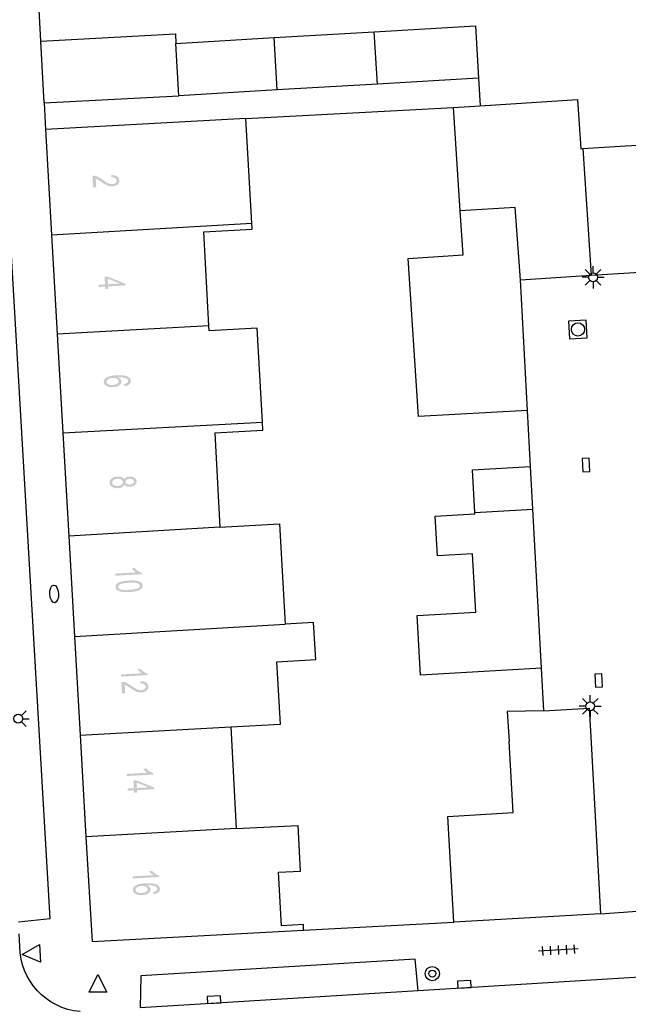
# Model space of a CAD drawing. Header units: metres. Extents: x 134521 to 134907, y 396000 to 396359.
# Tile 23 of 101: x 134618 to 134653, y 396096 to 396152. Entities that reach past the tile are written whole.
import ezdxf

# ---------------------------------------------------------------- set-up
doc = ezdxf.new("R2010")
doc.units = ezdxf.units.M
doc.header["$MEASUREMENT"] = 0

msp = doc.modelspace()

# ---------------------------------------------------------------- hatches: boundary and pattern name
at = {"linetype": 'Continuous', "lineweight": 0}
h = msp.add_hatch(color=251, dxfattribs=at)
edge = h.paths.add_edge_path()
edge.add_line((134622.509, 396142.687), (134622.332, 396142.677))
edge.add_line((134622.332, 396142.677), (134622.294, 396143.337))
edge.add_spline(control_points=[(134622.294, 396143.337), (134622.361, 396143.342), (134622.423, 396143.33), (134622.526, 396143.31), (134622.627, 396143.261), (134622.728, 396143.211), (134622.862, 396143.113), (134623.072, 396142.962), (134623.192, 396142.912), (134623.312, 396142.861), (134623.417, 396142.867), (134623.526, 396142.874), (134623.598, 396142.93), (134623.67, 396142.986), (134623.665, 396143.07), (134623.66, 396143.158), (134623.578, 396143.207), (134623.495, 396143.255), (134623.354, 396143.248)], knot_values=[0, 0, 0, 0.111111, 0.111111, 0.222222, 0.222222, 0.333333, 0.333333, 0.444444, 0.444444, 0.555556, 0.555556, 0.666667, 0.666667, 0.777778, 0.777778, 0.888889, 0.888889, 1, 1, 1], degree=2, periodic=0)
edge.add_line((134623.354, 396143.248), (134623.366, 396143.375))
edge.add_spline(control_points=[(134623.366, 396143.375), (134623.578, 396143.374), (134623.694, 396143.296), (134623.809, 396143.218), (134623.817, 396143.076), (134623.826, 396142.932), (134623.711, 396142.841), (134623.596, 396142.751), (134623.42, 396142.741), (134623.33, 396142.736), (134623.242, 396142.755), (134623.154, 396142.775), (134623.054, 396142.826), (134622.955, 396142.877), (134622.78, 396143), (134622.635, 396143.102), (134622.584, 396143.131), (134622.532, 396143.159), (134622.481, 396143.177)], knot_values=[0, 0, 0, 0.111111, 0.111111, 0.222222, 0.222222, 0.333333, 0.333333, 0.444444, 0.444444, 0.555556, 0.555556, 0.666667, 0.666667, 0.777778, 0.777778, 0.888889, 0.888889, 1, 1, 1], degree=2, periodic=0)
edge.add_line((134622.481, 396143.177), (134622.509, 396142.687))
h = msp.add_hatch(color=251, dxfattribs=at)
h.paths.add_polyline_path([(134623.021, 396136.932), (134623.013, 396137.066), (134622.655, 396137.046), (134622.648, 396137.168), (134623.006, 396137.189), (134622.981, 396137.622), (134623.15, 396137.631), (134624.146, 396137.232), (134624.152, 396137.131), (134623.182, 396137.076), (134623.19, 396136.941)])
h.paths.add_polyline_path([(134623.175, 396137.198), (134623.157, 396137.511), (134623.851, 396137.237)], flags=16)
h = msp.add_hatch(color=251, dxfattribs=at)
edge = h.paths.add_edge_path()
edge.add_line((134624.109, 396131.43), (134624.088, 396131.551))
edge.add_spline(control_points=[(134624.088, 396131.551), (134624.196, 396131.573), (134624.243, 396131.606), (134624.319, 396131.661), (134624.315, 396131.734), (134624.312, 396131.792), (134624.26, 396131.834), (134624.194, 396131.888), (134624.07, 396131.915), (134623.947, 396131.941), (134623.722, 396131.93), (134623.825, 396131.891), (134623.878, 396131.83), (134623.931, 396131.769), (134623.935, 396131.699), (134623.942, 396131.576), (134623.811, 396131.482), (134623.681, 396131.388), (134623.467, 396131.376), (134623.326, 396131.368), (134623.203, 396131.401), (134623.079, 396131.435), (134623.011, 396131.502), (134622.942, 396131.569), (134622.937, 396131.659), (134622.929, 396131.813), (134623.092, 396131.919), (134623.256, 396132.025), (134623.643, 396132.048), (134624.077, 396132.072), (134624.281, 396131.977), (134624.457, 396131.893), (134624.466, 396131.735), (134624.473, 396131.617), (134624.378, 396131.536), (134624.283, 396131.455), (134624.109, 396131.43)], knot_values=[0, 0, 0, 0.055556, 0.055556, 0.111111, 0.111111, 0.166667, 0.166667, 0.222222, 0.222222, 0.277778, 0.277778, 0.333333, 0.333333, 0.388889, 0.388889, 0.444444, 0.444444, 0.5, 0.5, 0.555556, 0.555556, 0.611111, 0.611111, 0.666667, 0.666667, 0.722222, 0.722222, 0.777778, 0.777778, 0.833333, 0.833333, 0.888889, 0.888889, 0.944444, 0.944444, 1, 1, 1], degree=2, periodic=0)
edge = h.paths.add_edge_path(flags=16)
edge.add_spline(control_points=[(134623.436, 396131.895), (134623.341, 396131.889), (134623.256, 396131.857), (134623.17, 396131.825), (134623.128, 396131.775), (134623.085, 396131.724), (134623.088, 396131.671), (134623.092, 396131.593), (134623.19, 396131.542), (134623.287, 396131.492), (134623.448, 396131.501), (134623.604, 396131.51), (134623.69, 396131.57), (134623.776, 396131.63), (134623.771, 396131.714), (134623.767, 396131.797), (134623.674, 396131.85), (134623.581, 396131.903), (134623.436, 396131.895)], knot_values=[0, 0, 0, 0.111111, 0.111111, 0.222222, 0.222222, 0.333333, 0.333333, 0.444444, 0.444444, 0.555556, 0.555556, 0.666667, 0.666667, 0.777778, 0.777778, 0.888889, 0.888889, 1, 1, 1], degree=2, periodic=0)
h = msp.add_hatch(color=251, dxfattribs=at)
edge = h.paths.add_edge_path()
edge.add_spline(control_points=[(134624.094, 396126.148), (134624.131, 396126.227), (134624.206, 396126.268), (134624.282, 396126.31), (134624.39, 396126.316), (134624.553, 396126.325), (134624.669, 396126.253), (134624.784, 396126.182), (134624.792, 396126.052), (134624.799, 396125.921), (134624.69, 396125.835), (134624.581, 396125.749), (134624.418, 396125.74), (134624.314, 396125.734), (134624.235, 396125.766), (134624.155, 396125.798), (134624.109, 396125.87), (134624.07, 396125.775), (134623.972, 396125.721), (134623.875, 396125.667), (134623.736, 396125.66), (134623.544, 396125.649), (134623.408, 396125.732), (134623.272, 396125.815), (134623.263, 396125.962), (134623.255, 396126.11), (134623.381, 396126.208), (134623.507, 396126.306), (134623.704, 396126.317), (134623.85, 396126.326), (134623.951, 396126.282), (134624.053, 396126.238), (134624.094, 396126.148)], knot_values=[0, 0, 0, 0.0625, 0.0625, 0.125, 0.125, 0.1875, 0.1875, 0.25, 0.25, 0.3125, 0.3125, 0.375, 0.375, 0.4375, 0.4375, 0.5, 0.5, 0.5625, 0.5625, 0.625, 0.625, 0.6875, 0.6875, 0.75, 0.75, 0.8125, 0.8125, 0.875, 0.875, 0.9375, 0.9375, 1, 1, 1], degree=2, periodic=0)
edge = h.paths.add_edge_path(flags=16)
edge.add_spline(control_points=[(134623.709, 396126.191), (134623.631, 396126.186), (134623.558, 396126.158), (134623.486, 396126.129), (134623.449, 396126.078), (134623.411, 396126.026), (134623.414, 396125.97), (134623.419, 396125.882), (134623.507, 396125.83), (134623.595, 396125.778), (134623.726, 396125.786), (134623.859, 396125.793), (134623.943, 396125.857), (134624.026, 396125.92), (134624.021, 396126.009), (134624.016, 396126.095), (134623.927, 396126.147), (134623.838, 396126.198), (134623.709, 396126.191)], knot_values=[0, 0, 0, 0.111111, 0.111111, 0.222222, 0.222222, 0.333333, 0.333333, 0.444444, 0.444444, 0.555556, 0.555556, 0.666667, 0.666667, 0.777778, 0.777778, 0.888889, 0.888889, 1, 1, 1], degree=2, periodic=0)
edge = h.paths.add_edge_path(flags=16)
edge.add_spline(control_points=[(134624.404, 396126.19), (134624.297, 396126.184), (134624.233, 396126.135), (134624.168, 396126.086), (134624.172, 396126.013), (134624.176, 396125.943), (134624.246, 396125.902), (134624.315, 396125.861), (134624.412, 396125.866), (134624.513, 396125.872), (134624.579, 396125.922), (134624.645, 396125.972), (134624.641, 396126.041), (134624.637, 396126.111), (134624.567, 396126.153), (134624.497, 396126.195), (134624.404, 396126.19)], knot_values=[0, 0, 0, 0.125, 0.125, 0.25, 0.25, 0.375, 0.375, 0.5, 0.5, 0.625, 0.625, 0.75, 0.75, 0.875, 0.875, 1, 1, 1], degree=2, periodic=0)
h = msp.add_hatch(color=251, dxfattribs=at)
edge = h.paths.add_edge_path()
edge.add_line((134623.588, 396120.705), (134623.581, 396120.827))
edge.add_line((134623.581, 396120.827), (134624.753, 396120.894))
edge.add_spline(control_points=[(134624.753, 396120.894), (134624.687, 396120.935), (134624.619, 396121.003), (134624.552, 396121.071), (134624.517, 396121.127)], knot_values=[0, 0, 0, 0.5, 0.5, 1, 1, 1], degree=2, periodic=0)
edge.add_line((134624.517, 396121.127), (134624.695, 396121.137))
edge.add_spline(control_points=[(134624.695, 396121.137), (134624.773, 396121.038), (134624.881, 396120.967), (134624.988, 396120.896), (134625.087, 396120.87)], knot_values=[0, 0, 0, 0.5, 0.5, 1, 1, 1], degree=2, periodic=0)
edge.add_line((134625.087, 396120.87), (134625.092, 396120.791))
edge.add_line((134625.092, 396120.791), (134623.588, 396120.705))
h = msp.add_hatch(color=251, dxfattribs=at)
edge = h.paths.add_edge_path()
edge.add_spline(control_points=[(134624.345, 396120.433), (134624.61, 396120.448), (134624.774, 396120.421), (134624.939, 396120.394), (134625.03, 396120.327), (134625.122, 396120.26), (134625.128, 396120.151), (134625.133, 396120.071), (134625.088, 396120.007), (134625.043, 396119.944), (134624.953, 396119.899), (134624.864, 396119.855), (134624.734, 396119.825), (134624.604, 396119.795), (134624.382, 396119.782), (134624.118, 396119.767), (134623.954, 396119.794), (134623.79, 396119.821), (134623.698, 396119.888), (134623.606, 396119.954), (134623.6, 396120.064), (134623.591, 396120.208), (134623.741, 396120.299), (134623.923, 396120.409), (134624.345, 396120.433)], knot_values=[0, 0, 0, 0.083333, 0.083333, 0.166667, 0.166667, 0.25, 0.25, 0.333333, 0.333333, 0.416667, 0.416667, 0.5, 0.5, 0.583333, 0.583333, 0.666667, 0.666667, 0.75, 0.75, 0.833333, 0.833333, 0.916667, 0.916667, 1, 1, 1], degree=2, periodic=0)
edge = h.paths.add_edge_path(flags=16)
edge.add_spline(control_points=[(134624.352, 396120.307), (134623.983, 396120.285), (134623.864, 396120.221), (134623.746, 396120.157), (134623.75, 396120.073), (134623.755, 396119.988), (134623.881, 396119.938), (134624.006, 396119.888), (134624.375, 396119.909), (134624.744, 396119.93), (134624.863, 396119.994), (134624.981, 396120.058), (134624.976, 396120.144), (134624.971, 396120.228), (134624.861, 396120.272), (134624.721, 396120.328), (134624.352, 396120.307)], knot_values=[0, 0, 0, 0.125, 0.125, 0.25, 0.25, 0.375, 0.375, 0.5, 0.5, 0.625, 0.625, 0.75, 0.75, 0.875, 0.875, 1, 1, 1], degree=2, periodic=0)
h = msp.add_hatch(color=251, dxfattribs=at)
edge = h.paths.add_edge_path()
edge.add_line((134623.916, 396114.997), (134623.909, 396115.119))
edge.add_line((134623.909, 396115.119), (134625.081, 396115.186))
edge.add_spline(control_points=[(134625.081, 396115.186), (134625.015, 396115.227), (134624.948, 396115.295), (134624.88, 396115.363), (134624.845, 396115.418)], knot_values=[0, 0, 0, 0.5, 0.5, 1, 1, 1], degree=2, periodic=0)
edge.add_line((134624.845, 396115.418), (134625.023, 396115.428))
edge.add_spline(control_points=[(134625.023, 396115.428), (134625.101, 396115.33), (134625.209, 396115.259), (134625.316, 396115.188), (134625.415, 396115.161)], knot_values=[0, 0, 0, 0.5, 0.5, 1, 1, 1], degree=2, periodic=0)
edge.add_line((134625.415, 396115.161), (134625.42, 396115.082))
edge.add_line((134625.42, 396115.082), (134623.916, 396114.997))
h = msp.add_hatch(color=251, dxfattribs=at)
edge = h.paths.add_edge_path()
edge.add_line((134624.148, 396114.049), (134623.971, 396114.038))
edge.add_line((134623.971, 396114.038), (134623.933, 396114.698))
edge.add_spline(control_points=[(134623.933, 396114.698), (134624, 396114.703), (134624.062, 396114.691), (134624.165, 396114.672), (134624.266, 396114.622), (134624.367, 396114.572), (134624.502, 396114.474), (134624.711, 396114.323), (134624.831, 396114.273), (134624.952, 396114.223), (134625.056, 396114.229), (134625.165, 396114.235), (134625.237, 396114.291), (134625.309, 396114.348), (134625.305, 396114.431), (134625.3, 396114.52), (134625.217, 396114.568), (134625.134, 396114.617), (134624.993, 396114.609)], knot_values=[0, 0, 0, 0.111111, 0.111111, 0.222222, 0.222222, 0.333333, 0.333333, 0.444444, 0.444444, 0.555556, 0.555556, 0.666667, 0.666667, 0.777778, 0.777778, 0.888889, 0.888889, 1, 1, 1], degree=2, periodic=0)
edge.add_line((134624.993, 396114.609), (134625.005, 396114.737))
edge.add_spline(control_points=[(134625.005, 396114.737), (134625.217, 396114.736), (134625.333, 396114.658), (134625.448, 396114.579), (134625.457, 396114.437), (134625.465, 396114.293), (134625.35, 396114.203), (134625.235, 396114.112), (134625.059, 396114.102), (134624.969, 396114.097), (134624.881, 396114.117), (134624.793, 396114.136), (134624.693, 396114.187), (134624.594, 396114.239), (134624.419, 396114.361), (134624.274, 396114.463), (134624.223, 396114.492), (134624.171, 396114.52), (134624.12, 396114.538)], knot_values=[0, 0, 0, 0.111111, 0.111111, 0.222222, 0.222222, 0.333333, 0.333333, 0.444444, 0.444444, 0.555556, 0.555556, 0.666667, 0.666667, 0.777778, 0.777778, 0.888889, 0.888889, 1, 1, 1], degree=2, periodic=0)
edge.add_line((134624.12, 396114.538), (134624.148, 396114.049))
h = msp.add_hatch(color=251, dxfattribs=at)
edge = h.paths.add_edge_path()
edge.add_line((134624.237, 396109.37), (134624.23, 396109.492))
edge.add_line((134624.23, 396109.492), (134625.402, 396109.559))
edge.add_spline(control_points=[(134625.402, 396109.559), (134625.336, 396109.6), (134625.268, 396109.668), (134625.201, 396109.736), (134625.166, 396109.791)], knot_values=[0, 0, 0, 0.5, 0.5, 1, 1, 1], degree=2, periodic=0)
edge.add_line((134625.166, 396109.791), (134625.344, 396109.801))
edge.add_spline(control_points=[(134625.344, 396109.801), (134625.422, 396109.703), (134625.53, 396109.632), (134625.637, 396109.561), (134625.736, 396109.534)], knot_values=[0, 0, 0, 0.5, 0.5, 1, 1, 1], degree=2, periodic=0)
edge.add_line((134625.736, 396109.534), (134625.741, 396109.455))
edge.add_line((134625.741, 396109.455), (134624.237, 396109.37))
h = msp.add_hatch(color=251, dxfattribs=at)
h.paths.add_polyline_path([(134624.651, 396108.426), (134624.643, 396108.561), (134624.285, 396108.54), (134624.278, 396108.663), (134624.636, 396108.683), (134624.611, 396109.116), (134624.78, 396109.126), (134625.776, 396108.726), (134625.782, 396108.626), (134624.812, 396108.57), (134624.82, 396108.436)])
h.paths.add_polyline_path([(134624.805, 396108.693), (134624.787, 396109.005), (134625.481, 396108.731)], flags=16)
h = msp.add_hatch(color=251, dxfattribs=at)
edge = h.paths.add_edge_path()
edge.add_line((134624.569, 396103.572), (134624.562, 396103.694))
edge.add_line((134624.562, 396103.694), (134625.734, 396103.761))
edge.add_spline(control_points=[(134625.734, 396103.761), (134625.668, 396103.802), (134625.6, 396103.87), (134625.533, 396103.938), (134625.498, 396103.994)], knot_values=[0, 0, 0, 0.5, 0.5, 1, 1, 1], degree=2, periodic=0)
edge.add_line((134625.498, 396103.994), (134625.676, 396104.004))
edge.add_spline(control_points=[(134625.676, 396104.004), (134625.754, 396103.905), (134625.862, 396103.834), (134625.969, 396103.763), (134626.068, 396103.737)], knot_values=[0, 0, 0, 0.5, 0.5, 1, 1, 1], degree=2, periodic=0)
edge.add_line((134626.068, 396103.737), (134626.072, 396103.658))
edge.add_line((134626.072, 396103.658), (134624.569, 396103.572))
h = msp.add_hatch(color=251, dxfattribs=at)
edge = h.paths.add_edge_path()
edge.add_line((134625.753, 396102.685), (134625.732, 396102.806))
edge.add_spline(control_points=[(134625.732, 396102.806), (134625.84, 396102.829), (134625.887, 396102.862), (134625.964, 396102.916), (134625.959, 396102.989), (134625.956, 396103.048), (134625.904, 396103.09), (134625.838, 396103.144), (134625.714, 396103.17), (134625.591, 396103.197), (134625.366, 396103.185), (134625.47, 396103.147), (134625.522, 396103.085), (134625.575, 396103.024), (134625.579, 396102.954), (134625.586, 396102.831), (134625.456, 396102.737), (134625.325, 396102.643), (134625.111, 396102.631), (134624.97, 396102.623), (134624.847, 396102.657), (134624.723, 396102.69), (134624.655, 396102.757), (134624.587, 396102.825), (134624.581, 396102.915), (134624.573, 396103.068), (134624.736, 396103.174), (134624.9, 396103.281), (134625.288, 396103.303), (134625.722, 396103.328), (134625.925, 396103.232), (134626.102, 396103.148), (134626.111, 396102.99), (134626.117, 396102.872), (134626.022, 396102.791), (134625.927, 396102.71), (134625.753, 396102.685)], knot_values=[0, 0, 0, 0.055556, 0.055556, 0.111111, 0.111111, 0.166667, 0.166667, 0.222222, 0.222222, 0.277778, 0.277778, 0.333333, 0.333333, 0.388889, 0.388889, 0.444444, 0.444444, 0.5, 0.5, 0.555556, 0.555556, 0.611111, 0.611111, 0.666667, 0.666667, 0.722222, 0.722222, 0.777778, 0.777778, 0.833333, 0.833333, 0.888889, 0.888889, 0.944444, 0.944444, 1, 1, 1], degree=2, periodic=0)
edge = h.paths.add_edge_path(flags=16)
edge.add_spline(control_points=[(134625.08, 396103.15), (134624.985, 396103.144), (134624.9, 396103.113), (134624.814, 396103.081), (134624.772, 396103.03), (134624.729, 396102.979), (134624.732, 396102.926), (134624.736, 396102.848), (134624.834, 396102.798), (134624.931, 396102.747), (134625.092, 396102.757), (134625.248, 396102.765), (134625.334, 396102.825), (134625.42, 396102.886), (134625.415, 396102.97), (134625.411, 396103.053), (134625.318, 396103.105), (134625.225, 396103.158), (134625.08, 396103.15)], knot_values=[0, 0, 0, 0.111111, 0.111111, 0.222222, 0.222222, 0.333333, 0.333333, 0.444444, 0.444444, 0.555556, 0.555556, 0.666667, 0.666667, 0.777778, 0.777778, 0.888889, 0.888889, 1, 1, 1], degree=2, periodic=0)

# ---------------------------------------------------------------- linework, layer by layer
at = {"color": 251}
for p, q in [((134619.38, 396150.95), (134618.84, 396160.351)), ((134638.235, 396151.486), (134643.957, 396151.823)), ((134643.957, 396151.823), (134644.132, 396148.862)), ((134619.38, 396150.95), (134626.984, 396151.367)), ((134626.984, 396151.367), (134627.014, 396150.826)), ((134632.577, 396151.153), (134638.235, 396151.486)), ((134638.421, 396148.526), (134638.235, 396151.486)), ((134619.571, 396147.467), (134619.38, 396150.95)), ((134627.014, 396150.826), (134632.577, 396151.153)), ((134627.188, 396147.866), (134627.014, 396150.826)), ((134632.751, 396148.193), (134632.577, 396151.153)), ((134638.421, 396148.526), (134632.751, 396148.193)), ((134644.132, 396148.862), (134638.421, 396148.526)), ((134644.132, 396148.862), (134644.224, 396147.288)), ((134632.751, 396148.193), (134627.188, 396147.866)), ((134619.571, 396147.467), (134627.188, 396147.866)), ((134619.571, 396147.467), (134619.64, 396145.96)), ((134644.224, 396147.288), (134649.734, 396147.644)), ((134649.734, 396147.644), (134649.914, 396144.862)), ((134630.976, 396146.586), (134642.717, 396147.191)), ((134642.717, 396147.191), (134644.224, 396147.288)), ((134643.094, 396141.357), (134642.717, 396147.191)), ((134630.976, 396146.586), (134619.64, 396145.96)), ((134631.303, 396140.66), (134630.976, 396146.586)), ((134619.64, 396145.96), (134619.982, 396139.991)), ((134619.897, 396101.313), (134617.344, 396145.294)), ((134652.441, 396145.025), (134655.653, 396145.214)), ((134649.914, 396144.862), (134650.031, 396144.87)), ((134650.031, 396144.87), (134652.441, 396145.025)), ((134650.031, 396144.87), (134650.5, 396137.705)), ((134646.213, 396141.541), (134643.094, 396141.357)), ((134643.256, 396138.854), (134643.094, 396141.357)), ((134646.51, 396137.45), (134646.213, 396141.541)), ((134619.982, 396139.991), (134631.303, 396140.66)), ((134631.322, 396140.311), (134631.303, 396140.66)), ((134628.602, 396140.16), (134631.322, 396140.311)), ((134628.877, 396134.846), (134628.602, 396140.16)), ((134619.982, 396139.991), (134620.303, 396134.371)), ((134640.162, 396138.655), (134643.256, 396138.854)), ((134640.74, 396129.714), (134640.162, 396138.655)), ((134650.436, 396137.769), (134650.171, 396138.034)), ((134650.5, 396137.705), (134656.107, 396138.063)), ((134650.613, 396137.842), (134650.613, 396138.217)), ((134650.79, 396137.769), (134651.055, 396138.034)), ((134646.51, 396137.45), (134650.5, 396137.705)), ((134646.91, 396130.06), (134646.51, 396137.45)), ((134650.363, 396137.592), (134649.988, 396137.592)), ((134650.436, 396137.415), (134650.171, 396137.15)), ((134650.613, 396137.342), (134650.613, 396136.967)), ((134651.055, 396137.15), (134650.79, 396137.415)), ((134650.863, 396137.592), (134651.238, 396137.592)), ((134628.877, 396134.846), (134620.303, 396134.371)), ((134628.892, 396134.566), (134628.877, 396134.846)), ((134631.617, 396134.717), (134628.892, 396134.566)), ((134631.905, 396129.397), (134631.617, 396134.717)), ((134620.303, 396134.371), (134620.622, 396128.795)), ((134646.91, 396130.06), (134640.74, 396129.714)), ((134647.08, 396126.88), (134646.91, 396130.06)), ((134620.622, 396128.795), (134631.905, 396129.397)), ((134631.93, 396128.934), (134631.905, 396129.397)), ((134620.622, 396128.795), (134620.957, 396122.947)), ((134629.217, 396128.788), (134631.93, 396128.934)), ((134629.217, 396128.788), (134629.506, 396123.446)), ((134643.796, 396126.702), (134647.08, 396126.88)), ((134647.211, 396124.478), (134647.08, 396126.88)), ((134643.927, 396124.287), (134643.796, 396126.702)), ((134641.685, 396124.08), (134643.932, 396124.202)), ((134641.807, 396121.834), (134641.685, 396124.08)), ((134643.927, 396124.287), (134647.211, 396124.478)), ((134643.932, 396124.202), (134643.927, 396124.287)), ((134647.7, 396115.47), (134647.211, 396124.478)), ((134629.506, 396123.446), (134620.957, 396122.947)), ((134629.506, 396123.446), (134632.871, 396123.642)), ((134632.871, 396123.642), (134633.203, 396117.967)), ((134620.957, 396122.947), (134621.282, 396117.259)), ((134643.794, 396121.941), (134641.807, 396121.834)), ((134643.972, 396118.638), (134643.794, 396121.941)), ((134640.66, 396118.453), (134643.972, 396118.638)), ((134640.849, 396115.086), (134640.66, 396118.453)), ((134621.282, 396117.259), (134633.203, 396117.967)), ((134634.805, 396118.058), (134633.203, 396117.967)), ((134634.925, 396115.962), (134634.805, 396118.058)), ((134621.282, 396117.259), (134621.602, 396111.675)), ((134632.728, 396115.836), (134634.925, 396115.962)), ((134632.93, 396112.313), (134632.728, 396115.836)), ((134647.7, 396115.47), (134640.849, 396115.086)), ((134647.83, 396113.07), (134647.7, 396115.47)), ((134650.45, 396113.569), (134650.45, 396113.944)), ((134650.273, 396113.496), (134650.008, 396113.761)), ((134650.627, 396113.496), (134650.892, 396113.761)), ((134618.275, 396112.792), (134618.54, 396113.057)), ((134647.83, 396113.07), (134645.762, 396113.024)), ((134645.762, 396113.024), (134645.862, 396111.329)), ((134647.83, 396113.07), (134650.4, 396113.21)), ((134650.2, 396113.319), (134649.825, 396113.319)), ((134650.273, 396113.142), (134650.008, 396112.877)), ((134650.4, 396113.21), (134650.49, 396111.58)), ((134650.45, 396113.069), (134650.45, 396112.694)), ((134650.892, 396112.877), (134650.627, 396113.142)), ((134650.7, 396113.319), (134651.075, 396113.319)), ((134618.54, 396112.173), (134618.275, 396112.438)), ((134618.348, 396112.615), (134618.723, 396112.615)), ((134630.117, 396112.152), (134632.93, 396112.313)), ((134621.602, 396111.675), (134630.117, 396112.152)), ((134630.117, 396112.152), (134630.428, 396106.403)), ((134621.602, 396111.675), (134621.93, 396105.934)), ((134646.092, 396107.299), (134645.862, 396111.329)), ((134650.49, 396111.58), (134651.03, 396101.57)), ((134642.398, 396107.088), (134646.092, 396107.299)), ((134642.74, 396101.11), (134642.398, 396107.088)), ((134630.428, 396106.403), (134621.93, 396105.934)), ((134630.428, 396106.403), (134633.931, 396106.571)), ((134634.071, 396103.995), (134633.931, 396106.571)), ((134621.93, 396105.934), (134622.27, 396100)), ((134632.823, 396103.927), (134634.071, 396103.995)), ((134632.987, 396100.902), (134632.823, 396103.927)), ((134651.03, 396101.57), (134655.019, 396101.87)), ((134618.106, 396101.122), (134619.897, 396101.313)), ((134634.242, 396100.649), (134642.74, 396101.11)), ((134651.03, 396101.57), (134642.74, 396101.11)), ((134622.27, 396100), (134634.242, 396100.649)), ((134634.225, 396100.969), (134632.987, 396100.902)), ((134634.242, 396100.649), (134634.225, 396100.969)), ((134618.18, 396099.72), (134618.142, 396100.438)), ((134618.328, 396099.281), (134619.3, 396099.833)), ((134619.3, 396099.833), (134619.353, 396098.835)), ((134649.772, 396099.588), (134647.526, 396099.458)), ((134647.736, 396099.72), (134647.765, 396099.221)), ((134648.185, 396099.746), (134648.214, 396099.247)), ((134648.634, 396099.773), (134648.664, 396099.273)), ((134649.084, 396099.799), (134649.113, 396099.3)), ((134649.533, 396099.825), (134649.562, 396099.326)), ((134619.353, 396098.835), (134618.328, 396099.281)), ((134640.553, 396099.01), (134625.039, 396098.072)), ((134640.717, 396097.222), (134640.553, 396099.01)), ((134622.107, 396097.139), (134622.607, 396098.139)), ((134622.607, 396098.139), (134623.107, 396097.139)), ((134625.039, 396098.072), (134625.001, 396096.263)), ((134657.347, 396098.237), (134640.717, 396097.222)), ((134640.717, 396097.222), (134625.001, 396096.263)), ((134623.107, 396097.139), (134622.107, 396097.139))]:
    msp.add_line(p, q, dxfattribs=at)
at = {"color": 251, "flags": 128}
msp.add_lwpolyline([(134649.288, 396134.116), (134650.286, 396134.172), (134650.23, 396135.17), (134649.232, 396135.114), (134649.288, 396134.116)], close=True, dxfattribs=at)
for points in [[(134650.407, 396126.986), (134650.388, 396127.36), (134649.988, 396127.34), (134650.027, 396126.591), (134650.426, 396126.612), (134650.407, 396126.986)], [(134651.13, 396114.789), (134651.111, 396115.163), (134650.711, 396115.143), (134650.75, 396114.394), (134651.149, 396114.415), (134651.13, 396114.789)], [(134643.34, 396097.383), (134643.714, 396097.406), (134643.69, 396097.805), (134642.941, 396097.759), (134642.966, 396097.36), (134643.34, 396097.383)], [(134629.186, 396096.52), (134629.56, 396096.544), (134629.535, 396096.943), (134628.786, 396096.895), (134628.812, 396096.496), (134629.186, 396096.52)]]:
    msp.add_lwpolyline(points, dxfattribs=at)
at = {"color": 251}
for centre, radius in [((134650.613, 396137.592), 0.25), ((134649.759, 396134.643), 0.375), ((134650.45, 396113.319), 0.25), ((134618.098, 396112.615), 0.25), ((134641.52, 396098.192), 0.4), ((134641.52, 396098.192), 0.2)]:
    msp.add_circle(centre, radius, dxfattribs=at)
at = {"color": 251, "extrusion": (0, 0, -1)}
msp.add_arc((-134621.938, 396099.781), 3.758, 275.2465, 359.0638, dxfattribs=at)
at = {"color": 251}
msp.add_ellipse((134620.128, 396119.678), major_axis=(0.03, -0.499), ratio=0.493984, dxfattribs=at)

doc.saveas('drawing.dxf')
